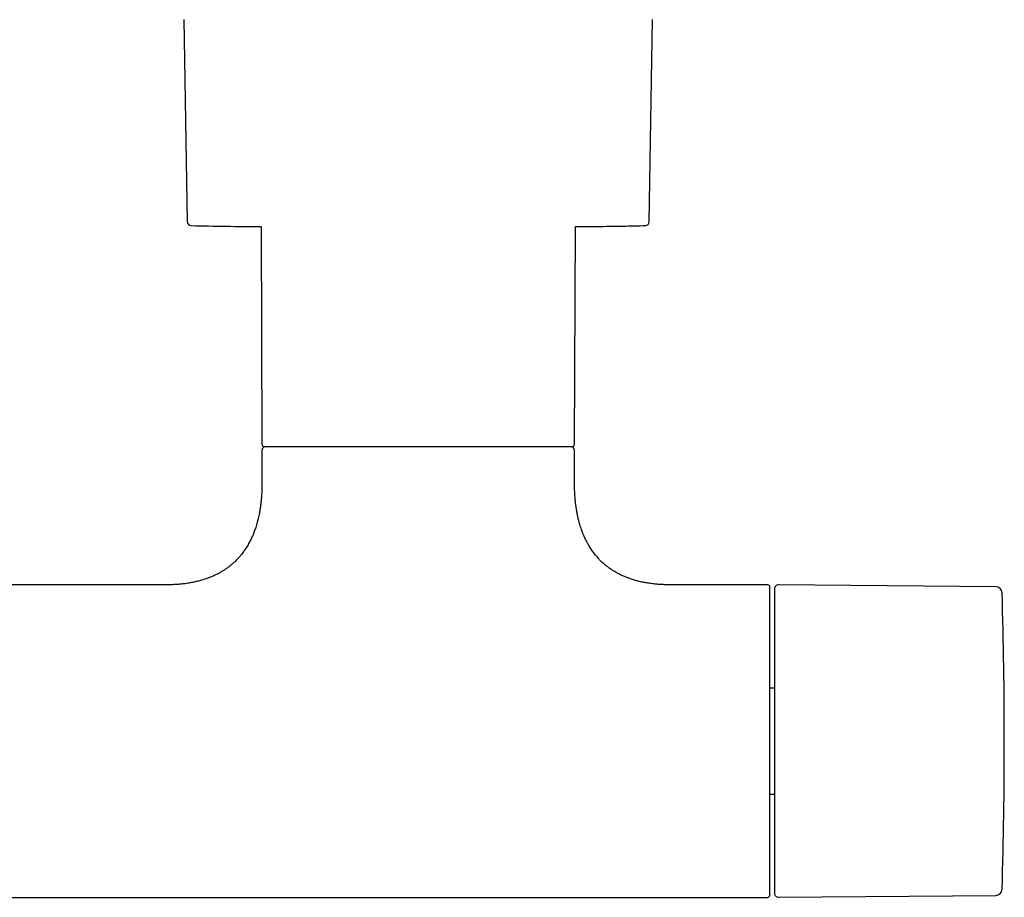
# Model space of a CAD drawing. Header units: millimetres. Extents: x 8 to 1785, y 12 to 2725.
# Tile 5 of 19: x 930 to 1056, y 1324 to 1436. Entities that reach past the tile are written whole.
import ezdxf

# ---------------------------------------------------------------- set-up
doc = ezdxf.new("R2010")
doc.units = ezdxf.units.MM

msp = doc.modelspace()

# ---------------------------------------------------------------- linework, layer by layer
at = {"color": 7, "linetype": 'Continuous', "lineweight": 30}
for p, q in [((951.01, 1436.42), (951.44, 1410.55)), ((1010.56, 1410.55), (1010.99, 1436.42)), ((960.88, 1409.93), (961, 1382.07)), ((1001, 1382.07), (1001.12, 1409.93)), ((961, 1381.27), (961, 1377.07)), ((1001, 1377.07), (1001, 1381.27)), ((948.75, 1364.07), (921, 1364.07)), ((1025.7, 1364.07), (1013.25, 1364.07)), ((1026, 1324.37), (1026, 1363.77)), ((1054.93, 1363.83), (1027.1, 1364.07)), ((1026.6, 1350.86), (1026, 1350.86)), ((1026, 1337.29), (1026.6, 1337.29)), ((1027.1, 1324.08), (1054.93, 1324.32)), ((922.15, 1324.07), (1025.7, 1324.07))]:
    msp.add_line(p, q, dxfattribs=at)
at = {"color": 7, "linetype": 'Continuous', "lineweight": 30, "flags": 128}
msp.add_lwpolyline([(1001.12, 1409.93), (1001.27, 1409.93), (1001.68, 1409.93)], dxfattribs=at)
at = {"color": 7, "linetype": 'Continuous', "lineweight": 30}
for centre, radius, start, end in [((951.94, 1410.56), 0.5, 180.956, 268.6682), ((963.55, 1909.92), 500, 268.6681, 269.6937), ((1010.06, 1410.56), 0.5, 271.3318, 359.044), ((961.3, 1382.07), 0.3, 180.25, 270), ((961.5, 1381.27), 0.5, 90, 180), ((1000.5, 1381.27), 0.5, 0, 90), ((1000.7, 1382.07), 0.3, 270, 359.75), ((1025.7, 1363.77), 0.3, 360, 90), ((1027.1, 1363.57), 0.5, 89.5, 180), ((1054.92, 1363.03), 0.8, 1.673, 89.5), ((406.01, 1344.07), 649.99, 358.32705, 1.67295), ((1025.7, 1324.37), 0.3, 270, 0), ((1027.1, 1324.58), 0.5, 180, 270.5), ((1054.92, 1325.12), 0.8, 270.5, 358.327)]:
    msp.add_arc(centre, radius, start, end, dxfattribs=at)
for points, knots in [([(1001.52, 1409.93), (1001.75, 1409.93), (1002.48, 1409.94), (1004.09, 1409.95), (1006.28, 1409.98), (1008.39, 1410.02), (1009.62, 1410.05), (1010.04, 1410.06)], [0, 0, 0, 0, 0.07975, 0.25901, 0.566266, 0.852003, 1, 1, 1, 1]), ([(961.3, 1381.77), (961.3, 1381.77), (961.3, 1381.77), (961.31, 1381.77), (961.34, 1381.77), (961.37, 1381.77), (961.4, 1381.77), (961.45, 1381.77), (961.49, 1381.77), (961.55, 1381.77), (961.61, 1381.77), (961.68, 1381.77), (961.76, 1381.77), (961.86, 1381.77), (961.98, 1381.77), (962.11, 1381.77), (962.25, 1381.77), (962.4, 1381.77), (962.56, 1381.77), (962.76, 1381.77), (963.02, 1381.77), (963.35, 1381.77), (963.59, 1381.77), (963.71, 1381.77)], [0, 0, 0, 0, 0.018837, 0.078001, 0.13361, 0.170971, 0.208303, 0.245619, 0.282933, 0.320256, 0.357602, 0.394985, 0.432417, 0.480662, 0.528855, 0.577022, 0.625193, 0.673395, 0.721657, 0.765713, 0.843793, 0.921849, 1, 1, 1, 1]), ([(963.71, 1381.77), (963.78, 1381.77), (963.91, 1381.77), (964.13, 1381.77), (964.35, 1381.77), (964.58, 1381.77), (964.81, 1381.77), (965.06, 1381.77), (965.3, 1381.77), (965.53, 1381.77), (965.73, 1381.77), (965.94, 1381.77), (966.16, 1381.77), (966.37, 1381.77), (966.59, 1381.77), (966.82, 1381.77), (967.09, 1381.77), (967.43, 1381.77), (967.82, 1381.77), (968.22, 1381.77), (968.64, 1381.77), (969.06, 1381.77), (969.5, 1381.77), (969.95, 1381.77), (970.4, 1381.77), (970.86, 1381.77), (971.33, 1381.77), (971.82, 1381.77), (972.32, 1381.77), (972.87, 1381.77), (973.45, 1381.77), (974.08, 1381.77), (974.72, 1381.77), (975.38, 1381.77), (976.06, 1381.77), (976.76, 1381.77), (977.47, 1381.77), (978.19, 1381.77), (978.93, 1381.77), (979.68, 1381.77), (980.44, 1381.77), (981.21, 1381.77), (981.98, 1381.77), (982.76, 1381.77), (983.55, 1381.77), (984.33, 1381.77), (985.12, 1381.77), (985.96, 1381.77), (986.84, 1381.77), (987.77, 1381.77), (988.68, 1381.77), (989.57, 1381.77), (990.45, 1381.77), (991.3, 1381.77), (992.13, 1381.77), (992.92, 1381.77), (993.68, 1381.77), (994.37, 1381.77), (994.99, 1381.77), (995.54, 1381.77), (996.07, 1381.77), (996.56, 1381.77), (997.03, 1381.77), (997.47, 1381.77), (997.88, 1381.77), (998.26, 1381.77), (998.61, 1381.77), (998.93, 1381.77), (999.22, 1381.77), (999.49, 1381.77), (999.72, 1381.77), (999.93, 1381.77), (1000.11, 1381.77), (1000.26, 1381.77), (1000.39, 1381.77), (1000.5, 1381.77), (1000.58, 1381.77), (1000.64, 1381.77), (1000.68, 1381.77), (1000.7, 1381.77), (1000.7, 1381.77), (1000.7, 1381.77)], [0, 0, 0, 0, 0.00807, 0.016132, 0.024191, 0.03225, 0.040313, 0.048383, 0.057252, 0.063526, 0.069796, 0.076065, 0.082333, 0.088602, 0.094875, 0.101153, 0.107438, 0.117734, 0.128015, 0.138289, 0.148563, 0.158845, 0.169143, 0.180116, 0.190375, 0.200638, 0.211136, 0.221958, 0.23278, 0.243612, 0.256541, 0.269467, 0.282405, 0.295941, 0.309472, 0.323017, 0.33712, 0.351217, 0.365329, 0.379942, 0.394549, 0.409171, 0.424219, 0.43926, 0.454318, 0.46971, 0.485095, 0.500496, 0.519251, 0.538, 0.556841, 0.575733, 0.594644, 0.613544, 0.632439, 0.651281, 0.670027, 0.688791, 0.704183, 0.719568, 0.734969, 0.750018, 0.765059, 0.780116, 0.79473, 0.809336, 0.823958, 0.838061, 0.852159, 0.86627, 0.879806, 0.893338, 0.906882, 0.919811, 0.932737, 0.945675, 0.957483, 0.969287, 0.981101, 0.992374, 1, 1, 1, 1]), ([(961, 1377.07), (961, 1376.85), (961, 1376.42), (960.97, 1375.8), (960.93, 1375.22), (960.88, 1374.68), (960.82, 1374.18), (960.75, 1373.72), (960.68, 1373.3), (960.6, 1372.91), (960.51, 1372.52), (960.41, 1372.14), (960.31, 1371.76), (960.21, 1371.43), (960.11, 1371.15), (960.02, 1370.9), (959.94, 1370.7), (959.86, 1370.5), (959.78, 1370.3), (959.67, 1370.07), (959.56, 1369.84), (959.44, 1369.59), (959.3, 1369.34), (959.15, 1369.08), (958.99, 1368.82), (958.83, 1368.58), (958.67, 1368.35), (958.5, 1368.12), (958.32, 1367.88), (958.09, 1367.62), (957.85, 1367.35), (957.6, 1367.09), (957.33, 1366.85), (957.03, 1366.59), (956.7, 1366.33), (956.36, 1366.08), (956.01, 1365.85), (955.65, 1365.64), (955.27, 1365.44), (954.86, 1365.24), (954.41, 1365.04), (953.93, 1364.86), (953.41, 1364.69), (952.87, 1364.54), (952.28, 1364.41), (951.66, 1364.29), (951.04, 1364.2), (950.44, 1364.14), (949.85, 1364.1), (949.29, 1364.08), (948.92, 1364.08), (948.75, 1364.08)], [0, 0, 0, 0, 0.032604, 0.063069, 0.091507, 0.118023, 0.142712, 0.16527, 0.18623, 0.205663, 0.223634, 0.244884, 0.263876, 0.280708, 0.29546, 0.3082, 0.318984, 0.327858, 0.339273, 0.35104, 0.36446, 0.377265, 0.391657, 0.406665, 0.421571, 0.436387, 0.449597, 0.462825, 0.477597, 0.494509, 0.513563, 0.530047, 0.547881, 0.567094, 0.58773, 0.609845, 0.628936, 0.649103, 0.670404, 0.692909, 0.716699, 0.741863, 0.768505, 0.796156, 0.825451, 0.856517, 0.889493, 0.916839, 0.94553, 0.975646, 1, 1, 1, 1]), ([(1013.25, 1364.08), (1013.06, 1364.08), (1012.66, 1364.08), (1012.05, 1364.11), (1011.42, 1364.15), (1010.82, 1364.22), (1010.26, 1364.31), (1009.74, 1364.4), (1009.21, 1364.52), (1008.7, 1364.66), (1008.19, 1364.82), (1007.72, 1364.99), (1007.28, 1365.17), (1006.88, 1365.36), (1006.47, 1365.58), (1006.05, 1365.82), (1005.64, 1366.08), (1005.27, 1366.35), (1004.94, 1366.61), (1004.62, 1366.89), (1004.3, 1367.2), (1003.97, 1367.55), (1003.69, 1367.87), (1003.47, 1368.15), (1003.29, 1368.4), (1003.12, 1368.64), (1002.96, 1368.89), (1002.82, 1369.13), (1002.71, 1369.32), (1002.63, 1369.47), (1002.57, 1369.57), (1002.52, 1369.67), (1002.47, 1369.77), (1002.42, 1369.88), (1002.37, 1369.97), (1002.34, 1370.05), (1002.3, 1370.14), (1002.25, 1370.24), (1002.19, 1370.38), (1002.11, 1370.56), (1002.03, 1370.78), (1001.93, 1371.03), (1001.83, 1371.33), (1001.72, 1371.67), (1001.61, 1372.03), (1001.51, 1372.43), (1001.41, 1372.86), (1001.32, 1373.32), (1001.23, 1373.83), (1001.16, 1374.35), (1001.1, 1374.86), (1001.06, 1375.37), (1001.03, 1375.9), (1001, 1376.48), (1001, 1376.87), (1001, 1377.07)], [0, 0, 0, 0, 0.02705, 0.059551, 0.090343, 0.119531, 0.147213, 0.173482, 0.198426, 0.225958, 0.251914, 0.276402, 0.299519, 0.321352, 0.341976, 0.367904, 0.391902, 0.414075, 0.434506, 0.453281, 0.476995, 0.500495, 0.523838, 0.538636, 0.553405, 0.568156, 0.5829, 0.596976, 0.609181, 0.615474, 0.621093, 0.626075, 0.631624, 0.638037, 0.64343, 0.647414, 0.651017, 0.656782, 0.664379, 0.673837, 0.685191, 0.69849, 0.71379, 0.731162, 0.750689, 0.770097, 0.791396, 0.81468, 0.840054, 0.867634, 0.890936, 0.915748, 0.942143, 0.970199, 1, 1, 1, 1]), ([(1026.6, 1363.57), (1026.6, 1363.57), (1026.6, 1363.56), (1026.6, 1363.53), (1026.6, 1363.47), (1026.6, 1363.39), (1026.6, 1363.29), (1026.6, 1363.17), (1026.6, 1363.04), (1026.6, 1362.9), (1026.6, 1362.75), (1026.6, 1362.58), (1026.6, 1362.4), (1026.6, 1362.18), (1026.6, 1361.9), (1026.6, 1361.57), (1026.6, 1361.2), (1026.6, 1360.81), (1026.6, 1360.36), (1026.6, 1359.83), (1026.6, 1359.21), (1026.6, 1358.56), (1026.6, 1357.91), (1026.6, 1357.28), (1026.6, 1356.68), (1026.6, 1356.05), (1026.6, 1355.41), (1026.6, 1354.79), (1026.6, 1354.19), (1026.6, 1353.62), (1026.6, 1353.04), (1026.6, 1352.46), (1026.6, 1351.86), (1026.6, 1351.24), (1026.6, 1350.59), (1026.6, 1349.92), (1026.6, 1349.24), (1026.6, 1348.56), (1026.6, 1347.88), (1026.6, 1347.17), (1026.6, 1346.42), (1026.6, 1345.64), (1026.6, 1344.86), (1026.6, 1344.11), (1026.6, 1343.41), (1026.6, 1342.74), (1026.6, 1342.08), (1026.6, 1341.42), (1026.6, 1340.75), (1026.6, 1340.12), (1026.6, 1339.54), (1026.6, 1339), (1026.6, 1338.47), (1026.6, 1337.94), (1026.6, 1337.42), (1026.6, 1336.82), (1026.6, 1336.17), (1026.6, 1335.45), (1026.6, 1334.76), (1026.6, 1334.07), (1026.6, 1333.34), (1026.6, 1332.57), (1026.6, 1331.78), (1026.6, 1331.01), (1026.6, 1330.33), (1026.6, 1329.73), (1026.6, 1329.19), (1026.6, 1328.69), (1026.6, 1328.21), (1026.6, 1327.78), (1026.6, 1327.4), (1026.6, 1327.07), (1026.6, 1326.76), (1026.6, 1326.47), (1026.6, 1326.2), (1026.6, 1325.94), (1026.6, 1325.69), (1026.6, 1325.47), (1026.6, 1325.27), (1026.6, 1325.1), (1026.6, 1324.95), (1026.6, 1324.82), (1026.6, 1324.71), (1026.6, 1324.64), (1026.6, 1324.59), (1026.6, 1324.58), (1026.6, 1324.58)], [0, 0, 0, 0, 0.010887, 0.021753, 0.032611, 0.043473, 0.054353, 0.065669, 0.074726, 0.083772, 0.092814, 0.10186, 0.110917, 0.119992, 0.132874, 0.145727, 0.158569, 0.171424, 0.184312, 0.200752, 0.217151, 0.233552, 0.249999, 0.263157, 0.276282, 0.289397, 0.302525, 0.315689, 0.326427, 0.337142, 0.347845, 0.358549, 0.369267, 0.38001, 0.391552, 0.403069, 0.414577, 0.426092, 0.437627, 0.448756, 0.461566, 0.474363, 0.487167, 0.5, 0.510885, 0.521751, 0.532609, 0.543472, 0.554353, 0.565669, 0.574726, 0.583772, 0.592814, 0.60186, 0.610917, 0.619992, 0.632874, 0.645727, 0.658569, 0.671424, 0.684312, 0.700752, 0.717151, 0.733552, 0.749999, 0.763157, 0.776282, 0.789397, 0.802525, 0.815689, 0.826427, 0.837142, 0.847845, 0.858549, 0.869267, 0.88001, 0.891552, 0.903069, 0.914577, 0.926092, 0.937627, 0.948757, 0.961568, 0.974365, 0.987169, 1, 1, 1, 1])]:
    msp.add_open_spline(points, degree=3, knots=knots, dxfattribs=at)

doc.saveas('drawing.dxf')
